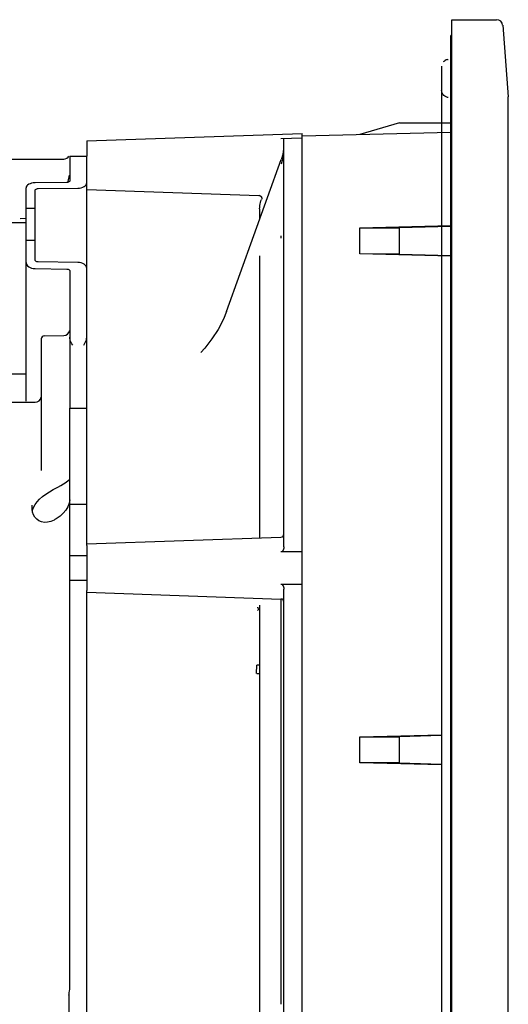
# Model space of a CAD drawing. Header units: inches. Extents: x 0 to 56.7, y 0 to 36.7.
# Tile 3 of 22: x 3.9 to 7.1, y 17.8 to 24.2. Entities that reach past the tile are written whole.
import ezdxf

# ---------------------------------------------------------------- set-up
doc = ezdxf.new("R2010")
doc.units = ezdxf.units.IN
doc.header["$LTSCALE"] = 3.116667
doc.header["$MEASUREMENT"] = 0
doc.layers.get('0').update_dxf_attribs({"linetype": 'CONTINUOUS'})

msp = doc.modelspace()

# ---------------------------------------------------------------- linework, layer by layer
at = {"color": 6, "linetype": 'Continuous'}
for p, q in [((6.7311, 11.7013), (6.7311, 24.2099)), ((6.7311, 24.2099), (7.0215, 24.2099)), ((7.0608, 24.1736), (7.0973, 23.7097)), ((6.7233, 11.4146), (6.7233, 24.1076)), ((6.7311, 24.1076), (6.7233, 24.1076)), ((6.6776, 23.9374), (6.6849, 23.9435)), ((6.6934, 23.9481), (6.6849, 23.9435)), ((6.7026, 23.9509), (6.6934, 23.9481)), ((6.7026, 23.9509), (6.7076, 23.9515)), ((6.6642, 23.9061), (6.6642, 11.6178)), ((6.6643, 23.9078), (6.6643, 23.9061)), ((6.6651, 23.7425), (6.6642, 23.7516)), ((7.0973, 11.9149), (7.0973, 23.7097)), ((5.7587, 23.4543), (6.7233, 23.4795)), ((6.3913, 23.5406), (6.1327, 23.4641)), ((6.3913, 23.5406), (6.7233, 23.5406)), ((4.3611, 23.4225), (5.7587, 23.4713)), ((4.3611, 23.4225), (4.3611, 23.3241)), ((5.6216, 23.4374), (5.7587, 23.4422)), ((5.6406, 20.7847), (5.6406, 23.4381)), ((5.7587, 12.1532), (5.7587, 23.4713)), ((5.6392, 23.3727), (5.636, 23.3502)), ((5.2686, 22.3149), (5.6227, 23.3012)), ((5.628, 23.2874), (5.6225, 23.2705)), ((5.6242, 23.3053), (5.6227, 23.3012)), ((5.631, 23.3277), (5.6242, 23.3053)), ((5.636, 23.3502), (5.631, 23.3277)), ((4.3611, 23.1076), (5.4781, 23.0686)), ((5.497, 23.0509), (5.4969, 23.0471)), ((5.4831, 22.9819), (5.4831, 22.9156)), ((6.1327, 22.8584), (6.7233, 22.8725)), ((6.1327, 22.6875), (6.1327, 22.8584)), ((6.1327, 22.8584), (6.3913, 22.8584)), ((6.7233, 22.8672), (6.3913, 22.8584)), ((6.3913, 22.6874), (6.3913, 22.8584)), ((5.4831, 22.6755), (5.4831, 20.8436)), ((6.3913, 22.6874), (6.1327, 22.6875)), ((6.7233, 22.6734), (6.1327, 22.6875)), ((6.3913, 22.6874), (6.7233, 22.6786)), ((5.2479, 22.264), (5.2137, 22.1979)), ((5.2686, 22.3149), (5.2479, 22.264)), ((5.1269, 22.0764), (5.1006, 22.047)), ((4.3611, 20.8044), (5.6216, 20.8484)), ((4.3611, 20.7924), (4.3611, 20.5015)), ((5.7587, 20.7526), (5.6216, 20.7513)), ((5.6216, 20.5426), (5.7587, 20.5413)), ((4.3611, 20.4895), (5.6216, 20.4454)), ((5.6406, 15.1154), (5.6406, 20.5092)), ((5.6231, 17.8123), (5.6224, 20.4454)), ((5.4716, 20.3735), (5.4697, 20.3714)), ((5.4781, 20.3851), (5.4801, 20.3834)), ((5.4831, 20.4053), (5.4831, 15.2193)), ((5.4635, 19.9609), (5.4645, 20.0161)), ((6.1327, 19.5513), (6.6642, 19.564)), ((6.1327, 19.5513), (6.3913, 19.5513)), ((6.1327, 19.3804), (6.1327, 19.5513)), ((6.6642, 19.5586), (6.3913, 19.5513)), ((6.3913, 19.3803), (6.3913, 19.5513)), ((6.3913, 19.3803), (6.1327, 19.3804)), ((6.6642, 19.3677), (6.1327, 19.3804)), ((6.3913, 19.3803), (6.6642, 19.3731))]:
    msp.add_line(p, q, dxfattribs=at)
at = {"color": 7, "linetype": 'Continuous'}
for p, q in [((1.3611, 23.3044), (4.2115, 23.3044)), ((4.2509, 23.3241), (4.2509, 23.1631)), ((4.2509, 23.3241), (4.3611, 23.3241)), ((4.3611, 22.5954), (4.3611, 23.3241)), ((4.2399, 23.1577), (4.2481, 23.199)), ((3.9674, 21.7307), (3.9674, 23.1166)), ((4.2315, 23.1521), (4.0254, 23.15)), ((4.0264, 22.6486), (4.0264, 23.1016)), ((4.0458, 23.1129), (4.3031, 23.1154)), ((4.2383, 23.1529), (4.2399, 23.1577)), ((4.0264, 22.9841), (3.9674, 22.9841)), ((3.928, 22.9181), (3.9674, 22.9207)), ((3.9674, 22.891), (1.7233, 22.891)), ((3.9674, 22.7783), (4.0264, 22.7783)), ((4.0254, 22.5922), (4.2315, 22.5898)), ((4.3031, 22.6327), (4.0458, 22.6356)), ((4.3611, 20.7924), (4.3611, 22.5936)), ((4.2509, 22.5766), (4.2509, 21.7935)), ((4.0852, 22.1551), (4.2122, 22.1574)), ((4.0658, 22.1354), (4.0658, 21.2806)), ((3.9674, 21.9068), (1.7233, 21.9068)), ((4.2508, 21.7841), (4.2503, 21.7467)), ((4.2509, 21.7935), (4.2508, 21.7841)), ((3.7713, 21.7252), (4.0264, 21.7252)), ((4.2503, 21.7467), (4.2502, 21.6879)), ((4.2509, 17.9157), (4.2509, 21.6856)), ((4.251, 21.6857), (4.3609, 21.6857)), ((4.1733, 21.1728), (4.1918, 21.1829)), ((4.1694, 21.1708), (4.1733, 21.1728)), ((4.0068, 21.0281), (4.0068, 21.056)), ((4.3611, 21.0603), (4.2509, 21.0603)), ((4.0088, 21.0096), (4.0068, 21.0282)), ((4.0082, 21.0153), (4.0091, 21.0227)), ((4.0091, 21.0227), (4.0152, 21.0412)), ((4.1497, 20.9589), (4.1281, 20.9494)), ((4.1542, 20.9615), (4.1497, 20.9589)), ((4.1542, 20.9615), (4.1542, 20.9615)), ((4.3611, 20.7257), (4.2509, 20.7257)), ((4.2509, 20.5682), (4.3611, 20.5682)), ((4.3611, 15.1231), (4.3611, 20.5015)), ((4.2456, 17.8717), (4.2456, 17.7529))]:
    msp.add_line(p, q, dxfattribs=at)
at = {"color": 6, "linetype": 'Continuous'}
for points in [[(6.6643, 23.9072), (6.6642, 23.9055), (6.6642, 23.9045)], [(6.6932, 23.708), (6.6851, 23.7124), (6.678, 23.7183), (6.6721, 23.7254), (6.6678, 23.7336), (6.6651, 23.7425)], [(6.7076, 23.7045), (6.702, 23.7053), (6.6932, 23.708)], [(5.6386, 23.3392), (5.6361, 23.3218), (5.6325, 23.3045), (5.628, 23.2874)], [(5.4781, 23.0689), (5.4828, 23.0682), (5.4871, 23.0663), (5.4909, 23.0635), (5.494, 23.0598)], [(5.4781, 23.0686), (5.4787, 23.0685), (5.481, 23.0682), (5.4833, 23.0677), (5.4855, 23.0668), (5.4876, 23.0657), (5.4896, 23.0643), (5.4915, 23.0626), (5.4932, 23.0607), (5.4946, 23.0585)], [(5.4831, 22.9819), (5.4835, 22.9922), (5.4845, 23.0024), (5.4863, 23.0124), (5.4887, 23.0224), (5.4918, 23.0321), (5.4955, 23.0416)], [(5.494, 23.0598), (5.496, 23.0556), (5.497, 23.0509)], [(5.4946, 23.0585), (5.4957, 23.0561), (5.4965, 23.0535), (5.4969, 23.0511), (5.497, 23.049), (5.497, 23.0473), (5.4969, 23.0471)], [(5.4969, 23.0471), (5.4968, 23.0462), (5.4955, 23.0416)], [(5.6209, 22.7931), (5.6215, 22.7934), (5.6221, 22.7938), (5.6229, 22.7941), (5.6237, 22.7942), (5.6238, 22.7949), (5.6235, 22.7958), (5.6234, 22.7965), (5.6234, 22.7974), (5.6233, 22.7982), (5.6233, 22.7991), (5.6236, 22.8), (5.624, 22.8008)], [(5.6231, 22.7938), (5.6222, 22.794), (5.6216, 22.7937), (5.6209, 22.7931)], [(5.6209, 22.7931), (5.6224, 22.7926), (5.6233, 22.7929), (5.6231, 22.7938)], [(5.624, 22.8008), (5.6238, 22.8017), (5.6235, 22.8027), (5.6231, 22.8037), (5.6228, 22.8048)], [(5.2137, 22.1979), (5.1738, 22.1363), (5.1269, 22.0764)], [(5.6406, 20.7847), (5.6405, 20.7809), (5.6401, 20.7773), (5.6395, 20.774), (5.6387, 20.7708), (5.6378, 20.7679), (5.6368, 20.7652), (5.6356, 20.7627), (5.6344, 20.7605), (5.633, 20.7584), (5.6315, 20.7566), (5.63, 20.755), (5.6284, 20.7537), (5.6267, 20.7526), (5.625, 20.7519), (5.6233, 20.7514), (5.6216, 20.7513)], [(5.6216, 20.5426), (5.6233, 20.5424), (5.625, 20.542), (5.6267, 20.5412), (5.6284, 20.5402), (5.63, 20.5389), (5.6315, 20.5373), (5.633, 20.5355), (5.6344, 20.5334), (5.6356, 20.5311), (5.6368, 20.5286), (5.6378, 20.526), (5.6387, 20.523), (5.6395, 20.5199), (5.6401, 20.5166), (5.6405, 20.513), (5.6406, 20.5092)], [(5.4668, 20.3914), (5.4691, 20.3905), (5.4714, 20.3894), (5.4737, 20.3881), (5.4759, 20.3867), (5.4781, 20.3851)], [(5.4801, 20.3834), (5.4786, 20.3815), (5.477, 20.3796), (5.4753, 20.3776), (5.4735, 20.3756), (5.4716, 20.3735)], [(5.4642, 19.9609), (5.4686, 19.961), (5.4731, 19.9612), (5.4771, 19.9616), (5.4804, 19.9621)], [(5.4831, 20.0185), (5.4826, 20.0179), (5.4808, 20.0174), (5.4779, 20.0169), (5.4741, 20.0165), (5.4695, 20.0162), (5.4645, 20.0161)]]:
    msp.add_lwpolyline(points, dxfattribs=at)
at = {"color": 7, "linetype": 'Continuous'}
for points in [[(4.2509, 23.1631), (4.2502, 23.1603), (4.2483, 23.1576), (4.2452, 23.1553), (4.2411, 23.1536), (4.2365, 23.1525), (4.2315, 23.1521)], [(4.0254, 23.15), (4.0141, 23.1493), (4.0032, 23.1474), (3.9933, 23.1443), (3.9845, 23.1402), (3.9773, 23.1352), (3.9719, 23.1294), (3.9685, 23.1231), (3.9674, 23.1166)], [(4.0264, 23.1016), (4.0271, 23.1045), (4.029, 23.1072), (4.0321, 23.1095), (4.0362, 23.1113), (4.0408, 23.1124), (4.0458, 23.1129)], [(4.3031, 23.1154), (4.3144, 23.1161), (4.3253, 23.1181), (4.3353, 23.1212), (4.344, 23.1254), (4.3512, 23.1304), (4.3566, 23.1361), (4.36, 23.1424), (4.3611, 23.1489)], [(4.0458, 22.6356), (4.0408, 22.6361), (4.0361, 22.6374), (4.0321, 22.6395), (4.029, 22.6422), (4.0271, 22.6453), (4.0264, 22.6486)], [(3.9674, 22.6313), (3.9685, 22.6237), (3.9718, 22.6165), (3.9771, 22.6098), (3.9843, 22.6039), (3.9931, 22.599), (4.0032, 22.5953), (4.0141, 22.593), (4.0254, 22.5922)], [(4.2315, 22.5898), (4.2365, 22.5893), (4.2412, 22.5879), (4.2452, 22.5858), (4.2483, 22.5831), (4.2502, 22.58), (4.2509, 22.5766)], [(4.3611, 22.5936), (4.36, 22.6011), (4.3567, 22.6084), (4.3513, 22.6151), (4.3441, 22.621), (4.3353, 22.6259), (4.3253, 22.6295), (4.3144, 22.6318), (4.3031, 22.6327)], [(4.2705, 22.0956), (4.2651, 22.1041), (4.2604, 22.113), (4.2565, 22.1217), (4.2535, 22.1304), (4.2517, 22.139), (4.2509, 22.1474)], [(4.3414, 22.0956), (4.3467, 22.104), (4.3514, 22.1126), (4.3552, 22.1212), (4.3583, 22.1298), (4.3603, 22.1386), (4.3611, 22.1474)], [(4.2509, 21.6856), (4.2509, 21.6856), (4.2509, 21.6856), (4.2509, 21.6856), (4.2509, 21.6857), (4.251, 21.6857), (4.251, 21.6857)], [(4.3611, 21.6856), (4.3611, 21.6856), (4.3611, 21.6856), (4.3611, 21.6856), (4.361, 21.6857), (4.361, 21.6857), (4.3609, 21.6857)], [(4.1918, 21.1829), (4.2274, 21.206), (4.2509, 21.225)], [(4.0383, 21.0775), (4.0546, 21.0947), (4.0739, 21.1114), (4.0954, 21.1272), (4.119, 21.1424), (4.1438, 21.157), (4.1694, 21.1708)], [(4.0152, 21.0412), (4.0251, 21.0597), (4.0383, 21.0775)], [(4.2505, 21.0907), (4.2465, 21.0679), (4.2379, 21.0455)], [(4.1281, 20.9494), (4.1071, 20.9445), (4.087, 20.9439), (4.0681, 20.9472), (4.051, 20.9541), (4.0361, 20.9643), (4.0239, 20.9773), (4.0146, 20.9925), (4.0088, 21.0096)], [(4.1874, 20.9846), (4.1634, 20.9672), (4.1542, 20.9615)], [(4.2379, 21.0455), (4.2249, 21.0238), (4.208, 21.0035), (4.1874, 20.9846)], [(4.2495, 17.9005), (4.2503, 17.9081), (4.2509, 17.9157)], [(4.2456, 17.8717), (4.2461, 17.8788), (4.2469, 17.8859), (4.2495, 17.9005)]]:
    msp.add_lwpolyline(points, dxfattribs=at)
at = {"color": 6, "linetype": 'Continuous'}
for centre, radius, start, end in [((7.0215, 24.1705), 0.0394, 4.5, 90), ((5.6209, 20.8681), 0.0197, 272, 359.99697), ((5.6209, 20.4258), 0.0197, 0.00124, 88)]:
    msp.add_arc(centre, radius, start, end, dxfattribs=at)
at = {"color": 7, "linetype": 'Continuous'}
for centre, radius, start, end in [((4.2115, 23.3438), 0.0394, 270, 330), ((4.0855, 22.1355), 0.0197, 91.00005, 180), ((4.2115, 22.1967), 0.0394, 271, 348.87286), ((4.0264, 21.7646), 0.0394, 270, 348.75)]:
    msp.add_arc(centre, radius, start, end, dxfattribs=at)

doc.saveas('drawing.dxf')
